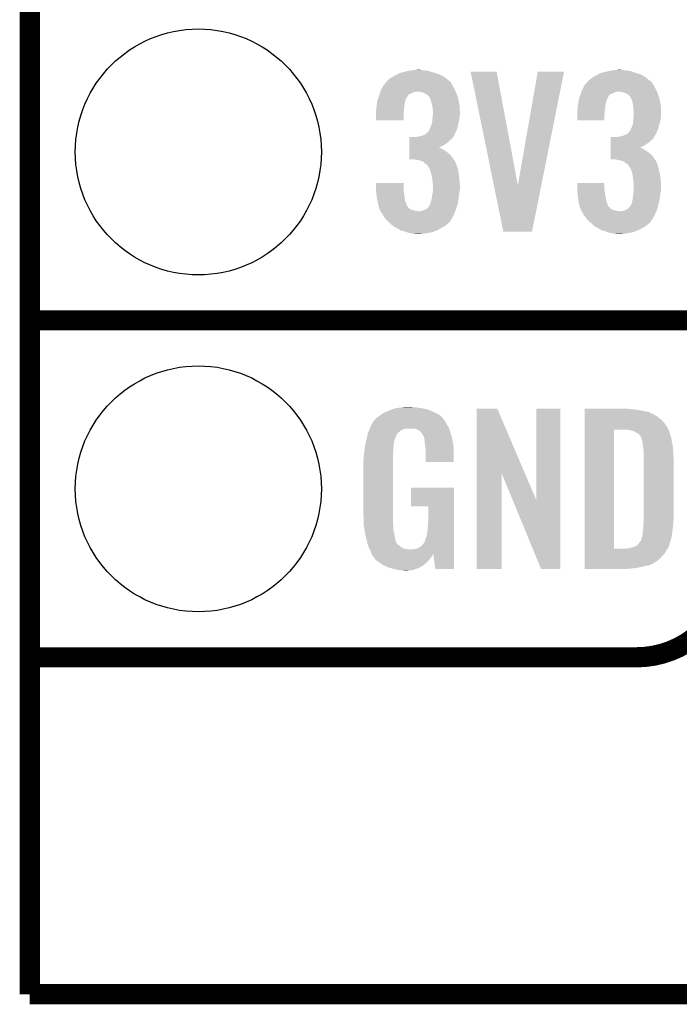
# Model space of a CAD drawing. Extents: x -1.3 to 24.2, y -3.9 to 39.2.
# Tile 1 of 29: x -1.3 to 3.6, y -3.9 to 3.5. Entities that reach past the tile are written whole.
import ezdxf

# ---------------------------------------------------------------- set-up
doc = ezdxf.new("R2010")
doc.units = 0
doc.layers.get('0').update_dxf_attribs({"linetype": 'CONTINUOUS'})
for name, color, linetype in [('3D_HALL_16_CLICK_V100_GKO', 5, 'CONTINUOUS'), ('3D_HALL_16_CLICK_V100_GTO', 14, 'CONTINUOUS'), ('3D_HALL_16_CLICK_V100_GTS', 12, 'CONTINUOUS')]:
    doc.layers.add(name, color=color, linetype=linetype)

# ---------------------------------------------------------------- blocks, each defined once
blk = doc.blocks.new('ROUND_35')
blk.add_circle((0, 0), 0.9271)

msp = doc.modelspace()

# ---------------------------------------------------------------- linework, layer by layer
at = {"layer": '3D_HALL_16_CLICK_V100_GKO', "const_width": 0.1524}
for points in [[(-1.27, -3.81), (-1.27, 36.83)], [(-1.27, -3.81), (21.59, -3.81)]]:
    msp.add_lwpolyline(points, dxfattribs=at)
at = {"layer": '3D_HALL_16_CLICK_V100_GTO', "const_width": 0.1524}
for points in [[(-1.27, 1.27), (3.8862, 1.27)], [(-1.27, 1.27), (3.8862, 1.27)], [(-1.27, -1.27), (3.302, -1.27)], [(-1.27, -1.27), (-0.26924, -1.27)]]:
    msp.add_lwpolyline(points, dxfattribs=at)
msp.add_lwpolyline([(3.302, -1.27, 0.4142136), (4.0132, -0.5588)], format="xyb", dxfattribs=at)
at = {"layer": '3D_HALL_16_CLICK_V100_GTO'}
for points in [[(1.48336, 3.11658), (1.49751, 3.1242), (1.832928, 3.11658), (1.818642, 3.1242)], [(1.49751, 3.1242), (1.516382, 3.134362), (1.818642, 3.1242), (1.786122, 3.134362)], [(1.516382, 3.134362), (1.5259, 3.1369), (1.786122, 3.134362), (1.778, 3.1369)], [(1.5259, 3.1369), (1.55448, 3.14452), (1.778, 3.1369), (1.755138, 3.14452)], [(1.55448, 3.14452), (1.57733, 3.149598), (1.755138, 3.14452), (1.739902, 3.149598)], [(1.57733, 3.149598), (1.600202, 3.15468), (1.739902, 3.149598), (1.70688, 3.15468)], [(1.600202, 3.15468), (1.62687, 3.15722), (1.70688, 3.15468), (1.678942, 3.15722)], [(1.62687, 3.15722), (1.653538, 3.15976), (1.678942, 3.15722), (1.668782, 3.15976)], [(2.052348, 3.1445), (2.052344, 3.144516), (2.247904, 3.1445), (2.052344, 3.144516)], [(2.2271, 2.288672), (2.052348, 3.1445), (2.407944, 2.288672), (2.247904, 3.1445)], [(2.407944, 2.288672), (2.557794, 3.144492), (2.584716, 2.288672), (2.755896, 3.144492)], [(2.557794, 3.144492), (2.5578, 3.14452), (2.755896, 3.144492), (2.5578, 3.14452)], [(2.9972, 3.11658), (3.01135, 3.1242), (3.348356, 3.11658), (3.335022, 3.1242)], [(3.01135, 3.1242), (3.030224, 3.134362), (3.335022, 3.1242), (3.302502, 3.134362)], [(3.030224, 3.134362), (3.040376, 3.1369), (3.302502, 3.134362), (3.29438, 3.1369)], [(3.040376, 3.1369), (3.07086, 3.14452), (3.29438, 3.1369), (3.271518, 3.14452)], [(3.07086, 3.14452), (3.09371, 3.149598), (3.271518, 3.14452), (3.256282, 3.149598)], [(3.09371, 3.149598), (3.116582, 3.15468), (3.256282, 3.149598), (3.22326, 3.15468)], [(3.116582, 3.15468), (3.14325, 3.15722), (3.22326, 3.15468), (3.19532, 3.15722)], [(3.14325, 3.15722), (3.169918, 3.15976), (3.19532, 3.15722), (3.182622, 3.15976)], [(1.396612, 3.04292), (1.413802, 3.06324), (1.915158, 3.04292), (1.90246, 3.06324)], [(1.413802, 3.06324), (1.422396, 3.073396), (1.90246, 3.06324), (1.894838, 3.073396)], [(1.422396, 3.073396), (1.422398, 3.073398), (1.894838, 3.073396), (1.894836, 3.073398)], [(1.422398, 3.073398), (1.424938, 3.075938), (1.894836, 3.073398), (1.889764, 3.075938)], [(1.424938, 3.075938), (1.43764, 3.08864), (1.889764, 3.075938), (1.87475, 3.08864)], [(1.43764, 3.08864), (1.45542, 3.101342), (1.87475, 3.08864), (1.859736, 3.101342)], [(1.45542, 3.101342), (1.460072, 3.10388), (1.859736, 3.101342), (1.856736, 3.10388)], [(1.460072, 3.10388), (1.48336, 3.11658), (1.856736, 3.10388), (1.832928, 3.11658)], [(2.91045, 3.04292), (2.92764, 3.063238), (3.431538, 3.04292), (3.41884, 3.063238)], [(2.92764, 3.063238), (2.936238, 3.073398), (3.41884, 3.063238), (3.408678, 3.073398)], [(2.936238, 3.073398), (2.938778, 3.075938), (3.408678, 3.073398), (3.403604, 3.075938)], [(2.938778, 3.075938), (2.941322, 3.078482), (3.403604, 3.075938), (3.400598, 3.078482)], [(2.941322, 3.078482), (2.95402, 3.08864), (3.400598, 3.078482), (3.38859, 3.08864)], [(2.95402, 3.08864), (2.969262, 3.101342), (3.38859, 3.08864), (3.373576, 3.101342)], [(2.969262, 3.101342), (2.973914, 3.10388), (3.373576, 3.101342), (3.370576, 3.10388)], [(2.973914, 3.10388), (2.9972, 3.11658), (3.370576, 3.10388), (3.348356, 3.11658)], [(1.362232, 2.96418), (1.3662, 2.976876), (1.57988, 2.96418), (1.59258, 2.976876)], [(1.3662, 2.976876), (1.367788, 2.98196), (1.59258, 2.976876), (1.607822, 2.98196)], [(1.367788, 2.98196), (1.37017, 2.98958), (1.607822, 2.98196), (1.620518, 2.98958)], [(1.37017, 2.98958), (1.371758, 2.99466), (1.620518, 2.98958), (1.645918, 2.99466)], [(1.371758, 2.99466), (1.37414, 3.002282), (1.93978, 2.99466), (1.936262, 3.002282)], [(1.37414, 3.002282), (1.380914, 3.014982), (1.936262, 3.002282), (1.9304, 3.014982)], [(1.380914, 3.014982), (1.39446, 3.040376), (1.9304, 3.014982), (1.916546, 3.040376)], [(1.39446, 3.040376), (1.396612, 3.04292), (1.916546, 3.040376), (1.915158, 3.04292)], [(1.676398, 2.99212), (1.653538, 2.99466), (1.940952, 2.99212), (1.93978, 2.99466)], [(1.694178, 2.987042), (1.676398, 2.99212), (1.943294, 2.987042), (1.940952, 2.99212)], [(1.704346, 2.981958), (1.694178, 2.987042), (1.94564, 2.981958), (1.943294, 2.987042)], [(1.70942, 2.97942), (1.704346, 2.981958), (1.946486, 2.97942), (1.94564, 2.981958)], [(1.722116, 2.97434), (1.70942, 2.97942), (1.94818, 2.97434), (1.946486, 2.97942)], [(1.737358, 2.959098), (1.722116, 2.97434), (1.95326, 2.959098), (1.94818, 2.97434)], [(2.87623, 2.964176), (2.880994, 2.976878), (3.093718, 2.964176), (3.108962, 2.976878)], [(2.880994, 2.976878), (2.8829, 2.98196), (3.108962, 2.976878), (3.12166, 2.98196)], [(2.8829, 2.98196), (2.885756, 2.989578), (3.12166, 2.98196), (3.136898, 2.989578)], [(2.885756, 2.989578), (2.88671, 2.99212), (3.136898, 2.989578), (3.1496, 2.99212)], [(2.88671, 2.99212), (2.887662, 2.99466), (3.1496, 2.99212), (3.159758, 2.99466)], [(2.887662, 2.99466), (2.89052, 3.00228), (3.45616, 2.99466), (3.452642, 3.00228)], [(2.89052, 3.00228), (2.896446, 3.014982), (3.452642, 3.00228), (3.44678, 3.014982)], [(2.896446, 3.014982), (2.9083, 3.040378), (3.44678, 3.014982), (3.432926, 3.040378)], [(2.9083, 3.040378), (2.91045, 3.04292), (3.432926, 3.040378), (3.431538, 3.04292)], [(3.190238, 2.99212), (3.169918, 2.99466), (3.457332, 2.99212), (3.45616, 2.99466)], [(3.210558, 2.987042), (3.190238, 2.99212), (3.459674, 2.987042), (3.457332, 2.99212)], [(3.220726, 2.981958), (3.210558, 2.987042), (3.46202, 2.981958), (3.459674, 2.987042)], [(3.2258, 2.97942), (3.220726, 2.981958), (3.462866, 2.97942), (3.46202, 2.981958)], [(3.238494, 2.974342), (3.2258, 2.97942), (3.46456, 2.974342), (3.462866, 2.97942)], [(3.24358, 2.96672), (3.238494, 2.974342), (3.4671, 2.96672), (3.46456, 2.974342)], [(1.34366, 2.88798), (1.345474, 2.90068), (1.552892, 2.88798), (1.55448, 2.90068)], [(1.345474, 2.90068), (1.348014, 2.918456), (1.55448, 2.90068), (1.55702, 2.918456)], [(1.348014, 2.918456), (1.348742, 2.923542), (1.55702, 2.918456), (1.559054, 2.923542)], [(1.348742, 2.923542), (1.355512, 2.943856), (1.559054, 2.923542), (1.56718, 2.943856)], [(1.355512, 2.943856), (1.356358, 2.946394), (1.56718, 2.943856), (1.569714, 2.946394)], [(1.356358, 2.946394), (1.357206, 2.948938), (1.569714, 2.946394), (1.56972, 2.948938)], [(1.357206, 2.948938), (1.36144, 2.96164), (1.56972, 2.948938), (1.578186, 2.96164)], [(1.36144, 2.96164), (1.362232, 2.96418), (1.578186, 2.96164), (1.57988, 2.96418)], [(1.739898, 2.954024), (1.737358, 2.959098), (1.954952, 2.954024), (1.95326, 2.959098)], [(1.7399, 2.951482), (1.739898, 2.954024), (1.9558, 2.951482), (1.954952, 2.954024)], [(1.744984, 2.943858), (1.7399, 2.951482), (1.95834, 2.943858), (1.9558, 2.951482)], [(1.750058, 2.936244), (1.744984, 2.943858), (1.959864, 2.936244), (1.95834, 2.943858)], [(1.75514, 2.91592), (1.750058, 2.936244), (1.963928, 2.91592), (1.959864, 2.936244)], [(1.761238, 2.893058), (1.75514, 2.91592), (1.9685, 2.893058), (1.963928, 2.91592)], [(2.86004, 2.88798), (2.861854, 2.90068), (3.067684, 2.88798), (3.07086, 2.90068)], [(2.861854, 2.90068), (2.864392, 2.918456), (3.07086, 2.90068), (3.0734, 2.918456)], [(2.864392, 2.918456), (2.86512, 2.923542), (3.0734, 2.918456), (3.075434, 2.923542)], [(2.86512, 2.923542), (2.870536, 2.943856), (3.075434, 2.923542), (3.08356, 2.943856)], [(2.870536, 2.943856), (2.871214, 2.946394), (3.08356, 2.943856), (3.086094, 2.946394)], [(2.871214, 2.946394), (2.871892, 2.948936), (3.086094, 2.946394), (3.0861, 2.948936)], [(2.871892, 2.948936), (2.87528, 2.96164), (3.0861, 2.948936), (3.09245, 2.96164)], [(2.87528, 2.96164), (2.87623, 2.964176), (3.09245, 2.96164), (3.093718, 2.964176)], [(3.256274, 2.954026), (3.24358, 2.96672), (3.471332, 2.954026), (3.4671, 2.96672)], [(3.25628, 2.951482), (3.256274, 2.954026), (3.47218, 2.951482), (3.471332, 2.954026)], [(3.261364, 2.943858), (3.25628, 2.951482), (3.47472, 2.943858), (3.47218, 2.951482)], [(3.266438, 2.936244), (3.261364, 2.943858), (3.476244, 2.936244), (3.47472, 2.943858)], [(3.27152, 2.91592), (3.266438, 2.936244), (3.480308, 2.91592), (3.476244, 2.936244)], [(3.276094, 2.893058), (3.27152, 2.91592), (3.48488, 2.893058), (3.480308, 2.91592)], [(1.33858, 2.849882), (1.339848, 2.85496), (1.549008, 2.849882), (1.5494, 2.85496)], [(1.33858, 2.821942), (1.33858, 2.849882), (1.54686, 2.821942), (1.549008, 2.849882)], [(1.33858, 2.778784), (1.33858, 2.821942), (1.546836, 2.778784), (1.54686, 2.821942)], [(1.339848, 2.85496), (1.34112, 2.860042), (1.5494, 2.85496), (1.549908, 2.860042)], [(1.34112, 2.860042), (1.342966, 2.88036), (1.549908, 2.860042), (1.55194, 2.88036)], [(1.342966, 2.88036), (1.34366, 2.88798), (1.55194, 2.88036), (1.552892, 2.88798)], [(1.7653, 2.877824), (1.761238, 2.893058), (1.969226, 2.877824), (1.9685, 2.893058)], [(1.7653, 2.860042), (1.7653, 2.877824), (1.970074, 2.860042), (1.969226, 2.877824)], [(1.76784, 2.847342), (1.7653, 2.860042), (1.970678, 2.847342), (1.970074, 2.860042)], [(1.765494, 2.80162), (1.767058, 2.82194), (1.9685, 2.80162), (1.97104, 2.82194)], [(1.767058, 2.82194), (1.76784, 2.832098), (1.97104, 2.82194), (1.97104, 2.832098)], [(1.76784, 2.83972), (1.76784, 2.847342), (1.97104, 2.83972), (1.970678, 2.847342)], [(1.76784, 2.832098), (1.76784, 2.83972), (1.97104, 2.832098), (1.97104, 2.83972)], [(2.85496, 2.849882), (2.856228, 2.85496), (3.062848, 2.849882), (3.06324, 2.85496)], [(2.85496, 2.821942), (2.85496, 2.849882), (3.0607, 2.821942), (3.062848, 2.849882)], [(2.85496, 2.778784), (2.85496, 2.821942), (3.060676, 2.778784), (3.0607, 2.821942)], [(2.856228, 2.85496), (2.8575, 2.860042), (3.06324, 2.85496), (3.063748, 2.860042)], [(2.8575, 2.860042), (2.859346, 2.880358), (3.063748, 2.860042), (3.06578, 2.880358)], [(2.859346, 2.880358), (2.86004, 2.88798), (3.06578, 2.880358), (3.067684, 2.88798)], [(3.27914, 2.877822), (3.276094, 2.893058), (3.485606, 2.877822), (3.48488, 2.893058)], [(3.27914, 2.860042), (3.27914, 2.877822), (3.486454, 2.860042), (3.485606, 2.877822)], [(3.28168, 2.847342), (3.27914, 2.860042), (3.487058, 2.847342), (3.486454, 2.860042)], [(3.279334, 2.80162), (3.280898, 2.82194), (3.48488, 2.80162), (3.48742, 2.82194)], [(3.280898, 2.82194), (3.28168, 2.832098), (3.48742, 2.82194), (3.48742, 2.832098)], [(3.28168, 2.83972), (3.28168, 2.847342), (3.48742, 2.83972), (3.487058, 2.847342)], [(3.28168, 2.832098), (3.28168, 2.83972), (3.48742, 2.832098), (3.48742, 2.83972)], [(1.546836, 2.77876), (1.33858, 2.778784), (1.546836, 2.77876), (1.546836, 2.778784)], [(1.75768, 2.745742), (1.758694, 2.75082), (1.957492, 2.745742), (1.95834, 2.75082)], [(1.758694, 2.75082), (1.76276, 2.77114), (1.95834, 2.75082), (1.963882, 2.77114)], [(1.76276, 2.77114), (1.763452, 2.778758), (1.963882, 2.77114), (1.96596, 2.778758)], [(1.763452, 2.778758), (1.7653, 2.79908), (1.96596, 2.778758), (1.968216, 2.79908)], [(1.7653, 2.79908), (1.765494, 2.80162), (1.968216, 2.79908), (1.9685, 2.80162)], [(3.060676, 2.77876), (2.85496, 2.778784), (3.060676, 2.77876), (3.060676, 2.778784)], [(3.27406, 2.745744), (3.274566, 2.75082), (3.47345, 2.745744), (3.47472, 2.75082)], [(3.274566, 2.75082), (3.2766, 2.77114), (3.47472, 2.75082), (3.480262, 2.77114)], [(3.2766, 2.77114), (3.277292, 2.778758), (3.480262, 2.77114), (3.48234, 2.778758)], [(3.277292, 2.778758), (3.27914, 2.79908), (3.48234, 2.778758), (3.484596, 2.79908)], [(3.27914, 2.79908), (3.279334, 2.80162), (3.484596, 2.79908), (3.48488, 2.80162)], [(1.704342, 2.669542), (1.719582, 2.679702), (1.930166, 2.669542), (1.934784, 2.679702)], [(1.719582, 2.679702), (1.739902, 2.700022), (1.934784, 2.679702), (1.944022, 2.700022)], [(1.739902, 2.700022), (1.742442, 2.712722), (1.944022, 2.700022), (1.949794, 2.712722)], [(1.742442, 2.712722), (1.746248, 2.720338), (1.949794, 2.712722), (1.953258, 2.720338)], [(1.746248, 2.720338), (1.75006, 2.72796), (1.953258, 2.720338), (1.954528, 2.72796)], [(1.75006, 2.72796), (1.75768, 2.745742), (1.954528, 2.72796), (1.957492, 2.745742)], [(3.218182, 2.66954), (3.235958, 2.679704), (3.444468, 2.66954), (3.450014, 2.679704)], [(3.235958, 2.679704), (3.24654, 2.692398), (3.450014, 2.679704), (3.45694, 2.692398)], [(3.24654, 2.692398), (3.248658, 2.694938), (3.45694, 2.692398), (3.457862, 2.694938)], [(3.248658, 2.694938), (3.25374, 2.700024), (3.457862, 2.694938), (3.459712, 2.700024)], [(3.25374, 2.700024), (3.25882, 2.71272), (3.459712, 2.700024), (3.464326, 2.71272)], [(3.25882, 2.71272), (3.26263, 2.72034), (3.464326, 2.71272), (3.467098, 2.72034)], [(3.26263, 2.72034), (3.26644, 2.72796), (3.467098, 2.72034), (3.469002, 2.72796)], [(3.26644, 2.72796), (3.27406, 2.745744), (3.469002, 2.72796), (3.47345, 2.745744)], [(1.590054, 2.58318), (1.590056, 2.59842), (1.836424, 2.58318), (1.861822, 2.59842)], [(1.590056, 2.59842), (1.590058, 2.61112), (1.861822, 2.59842), (1.8796, 2.61112)], [(1.590058, 2.61112), (1.59006, 2.626362), (1.8796, 2.61112), (1.894842, 2.626362)], [(1.59006, 2.626362), (1.590062, 2.639058), (1.894842, 2.626362), (1.910078, 2.639058)], [(1.590062, 2.639058), (1.590064, 2.65176), (1.910078, 2.639058), (1.920238, 2.65176)], [(1.635762, 2.65176), (1.63577, 2.651762), (1.920238, 2.65176), (1.92024, 2.651762)], [(1.63577, 2.651762), (1.64846, 2.6543), (1.92024, 2.651762), (1.921508, 2.6543)], [(1.64846, 2.6543), (1.666242, 2.65684), (1.921508, 2.6543), (1.922778, 2.65684)], [(1.666242, 2.65684), (1.684006, 2.661916), (1.922778, 2.65684), (1.925318, 2.661916)], [(1.684006, 2.661916), (1.68402, 2.66192), (1.925318, 2.661916), (1.92532, 2.66192)], [(1.68402, 2.66192), (1.690796, 2.664462), (1.92532, 2.66192), (1.927858, 2.664462)], [(1.690796, 2.664462), (1.704342, 2.669542), (1.927858, 2.664462), (1.930166, 2.669542)], [(3.106434, 2.58318), (3.106436, 2.59842), (3.352802, 2.58318), (3.37566, 2.59842)], [(3.106436, 2.59842), (3.106438, 2.61112), (3.37566, 2.59842), (3.395978, 2.61112)], [(3.106438, 2.61112), (3.10644, 2.626362), (3.395978, 2.61112), (3.411222, 2.626362)], [(3.10644, 2.626362), (3.106442, 2.639058), (3.411222, 2.626362), (3.426456, 2.639058)], [(3.106442, 2.639058), (3.106444, 2.65176), (3.426456, 2.639058), (3.434078, 2.65176)], [(3.149602, 2.65176), (3.149612, 2.651762), (3.434078, 2.65176), (3.43408, 2.651762)], [(3.149612, 2.651762), (3.18008, 2.65684), (3.43408, 2.651762), (3.436618, 2.65684)], [(3.18008, 2.65684), (3.200378, 2.661916), (3.436618, 2.65684), (3.439158, 2.661916)], [(3.200378, 2.661916), (3.200402, 2.661922), (3.439158, 2.661916), (3.439162, 2.661922)], [(3.200402, 2.661922), (3.20633, 2.664462), (3.439162, 2.661922), (3.441698, 2.664462)], [(3.20633, 2.664462), (3.218182, 2.66954), (3.441698, 2.664462), (3.444468, 2.66954)], [(1.590044, 2.52222), (1.590046, 2.54), (1.894842, 2.52222), (1.87198, 2.54)], [(1.590046, 2.54), (1.590048, 2.5527), (1.87198, 2.54), (1.854202, 2.5527)], [(1.590048, 2.5527), (1.59005, 2.56286), (1.854202, 2.5527), (1.83642, 2.56286)], [(1.59005, 2.56286), (1.590052, 2.57048), (1.83642, 2.56286), (1.823722, 2.57048)], [(1.590052, 2.57302), (1.590054, 2.58318), (1.811144, 2.57302), (1.836424, 2.58318)], [(1.590052, 2.57048), (1.590052, 2.57302), (1.823722, 2.57048), (1.813562, 2.57302)], [(3.106424, 2.522222), (3.106426, 2.54), (3.40868, 2.522222), (3.388362, 2.54)], [(3.106426, 2.54), (3.106428, 2.5527), (3.388362, 2.54), (3.36804, 2.5527)], [(3.106428, 2.5527), (3.10643, 2.562858), (3.36804, 2.5527), (3.352802, 2.562858)], [(3.10643, 2.562858), (3.106432, 2.57048), (3.352802, 2.562858), (3.33756, 2.57048)], [(3.106432, 2.57302), (3.106434, 2.58318), (3.327524, 2.57302), (3.352802, 2.58318)], [(3.106432, 2.573018), (3.106432, 2.57302), (3.329942, 2.573018), (3.327524, 2.57302)], [(3.106432, 2.57048), (3.106432, 2.573018), (3.33756, 2.57048), (3.329942, 2.573018)], [(1.59004, 2.484144), (1.590042, 2.501898), (1.923284, 2.484144), (1.912622, 2.501898)], [(1.625598, 2.48412), (1.59004, 2.484144), (1.923298, 2.48412), (1.923284, 2.484144)], [(1.590042, 2.501898), (1.590044, 2.52222), (1.912622, 2.501898), (1.894842, 2.52222)], [(1.663698, 2.4765), (1.625598, 2.48412), (1.927872, 2.4765), (1.923298, 2.48412)], [(1.663778, 2.476484), (1.663698, 2.4765), (1.930406, 2.476484), (1.927872, 2.4765)], [(1.676398, 2.47396), (1.663778, 2.476484), (1.93167, 2.47396), (1.930406, 2.476484)], [(1.694176, 2.466342), (1.676398, 2.47396), (1.93548, 2.466342), (1.93167, 2.47396)], [(1.69418, 2.46634), (1.694176, 2.466342), (1.93548, 2.46634), (1.93548, 2.466342)], [(1.706878, 2.453642), (1.69418, 2.46634), (1.940922, 2.453642), (1.93548, 2.46634)], [(1.715348, 2.44856), (1.706878, 2.453642), (1.9431, 2.44856), (1.940922, 2.453642)], [(3.10642, 2.484144), (3.106422, 2.501898), (3.439664, 2.484144), (3.429002, 2.501898)], [(3.141978, 2.48412), (3.10642, 2.484144), (3.439678, 2.48412), (3.439664, 2.484144)], [(3.106422, 2.501898), (3.106424, 2.522222), (3.429002, 2.501898), (3.40868, 2.522222)], [(3.16738, 2.47904), (3.141978, 2.48412), (3.442728, 2.47904), (3.439678, 2.48412)], [(3.17881, 2.4765), (3.16738, 2.47904), (3.444252, 2.4765), (3.442728, 2.47904)], [(3.178882, 2.476484), (3.17881, 2.4765), (3.446786, 2.476484), (3.444252, 2.4765)], [(3.190238, 2.47396), (3.178882, 2.476484), (3.44805, 2.47396), (3.446786, 2.476484)], [(3.210556, 2.46634), (3.190238, 2.47396), (3.45186, 2.46634), (3.44805, 2.47396)], [(3.223258, 2.453642), (3.210556, 2.46634), (3.457302, 2.453642), (3.45186, 2.46634)], [(3.231732, 2.448558), (3.223258, 2.453642), (3.45948, 2.448558), (3.457302, 2.453642)], [(1.719578, 2.446022), (1.715348, 2.44856), (1.944052, 2.446022), (1.9431, 2.44856)], [(1.727198, 2.438402), (1.719578, 2.446022), (1.94691, 2.438402), (1.944052, 2.446022)], [(1.73228, 2.43078), (1.727198, 2.438402), (1.949768, 2.43078), (1.94691, 2.438402)], [(1.734816, 2.428242), (1.73228, 2.43078), (1.950718, 2.428242), (1.949768, 2.43078)], [(1.734818, 2.428238), (1.734816, 2.428242), (1.95072, 2.428238), (1.950718, 2.428242)], [(1.74498, 2.40792), (1.734818, 2.428238), (1.956262, 2.40792), (1.95072, 2.428238)], [(1.74752, 2.4003), (1.74498, 2.40792), (1.95834, 2.4003), (1.956262, 2.40792)], [(1.752598, 2.38506), (1.74752, 2.4003), (1.960686, 2.38506), (1.95834, 2.4003)], [(1.756342, 2.36728), (1.752598, 2.38506), (1.96342, 2.36728), (1.960686, 2.38506)], [(3.235958, 2.446022), (3.231732, 2.448558), (3.460116, 2.446022), (3.45948, 2.448558)], [(3.243576, 2.4384), (3.235958, 2.446022), (3.46202, 2.4384), (3.460116, 2.446022)], [(3.24612, 2.430784), (3.243576, 2.4384), (3.463924, 2.430784), (3.46202, 2.4384)], [(3.248658, 2.428242), (3.24612, 2.430784), (3.46456, 2.428242), (3.463924, 2.430784)], [(3.24866, 2.42824), (3.248658, 2.428242), (3.46456, 2.42824), (3.46456, 2.428242)], [(3.261358, 2.407922), (3.24866, 2.42824), (3.470102, 2.407922), (3.46456, 2.42824)], [(3.2639, 2.4003), (3.261358, 2.407922), (3.47218, 2.4003), (3.470102, 2.407922)], [(3.268978, 2.385062), (3.2639, 2.4003), (3.475698, 2.385062), (3.47218, 2.4003)], [(3.271788, 2.367278), (3.268978, 2.385062), (3.4798, 2.367278), (3.475698, 2.385062)], [(1.33858, 2.263138), (1.338602, 2.306296), (1.54686, 2.263138), (1.54686, 2.306296)], [(1.338602, 2.306296), (1.338604, 2.30632), (1.54686, 2.306296), (1.338604, 2.30632)], [(1.76276, 2.336798), (1.756342, 2.36728), (1.967232, 2.336798), (1.96342, 2.36728)], [(1.76389, 2.32664), (1.76276, 2.336798), (1.9685, 2.32664), (1.967232, 2.336798)], [(1.7653, 2.31394), (1.76389, 2.32664), (1.969294, 2.31394), (1.9685, 2.32664)], [(1.76784, 2.29616), (1.7653, 2.31394), (1.970406, 2.29616), (1.969294, 2.31394)], [(2.85496, 2.263138), (2.854982, 2.306296), (3.0607, 2.263138), (3.0607, 2.306296)], [(2.854982, 2.306296), (2.854984, 2.30632), (3.0607, 2.306296), (2.854984, 2.30632)], [(3.2766, 2.3368), (3.271788, 2.367278), (3.48361, 2.3368), (3.4798, 2.367278)], [(3.27773, 2.32664), (3.2766, 2.3368), (3.48488, 2.32664), (3.48361, 2.3368)], [(3.27914, 2.31394), (3.27773, 2.32664), (3.485674, 2.31394), (3.48488, 2.32664)], [(3.28168, 2.29616), (3.27914, 2.31394), (3.486786, 2.29616), (3.485674, 2.31394)], [(1.339004, 2.25806), (1.33858, 2.263138), (1.54686, 2.25806), (1.54686, 2.263138)], [(1.340698, 2.23774), (1.339004, 2.25806), (1.5494, 2.23774), (1.54686, 2.25806)], [(1.34218, 2.21996), (1.340698, 2.23774), (1.55194, 2.21996), (1.5494, 2.23774)], [(1.764028, 2.22504), (1.766992, 2.24282), (1.96596, 2.22504), (1.9685, 2.24282)], [(1.766992, 2.24282), (1.76784, 2.247902), (1.9685, 2.24282), (1.969346, 2.247902)], [(1.76784, 2.286002), (1.76784, 2.29616), (1.97104, 2.286002), (1.970406, 2.29616)], [(1.76784, 2.258058), (1.76784, 2.286002), (1.97104, 2.258058), (1.97104, 2.286002)], [(1.76784, 2.247902), (1.76784, 2.258058), (1.969346, 2.247902), (1.97104, 2.258058)], [(2.298696, 1.93804), (2.2271, 2.288672), (2.514584, 1.93804), (2.584716, 2.288672)], [(2.855384, 2.25806), (2.85496, 2.263138), (3.0607, 2.25806), (3.0607, 2.263138)], [(2.857078, 2.23774), (2.855384, 2.25806), (3.06324, 2.23774), (3.0607, 2.25806)], [(2.85856, 2.21996), (2.857078, 2.23774), (3.06578, 2.21996), (3.06324, 2.23774)], [(3.277868, 2.22504), (3.280832, 2.24282), (3.48234, 2.22504), (3.48488, 2.24282)], [(3.280832, 2.24282), (3.28168, 2.247902), (3.48488, 2.24282), (3.485726, 2.247902)], [(3.28168, 2.286002), (3.28168, 2.29616), (3.48742, 2.286002), (3.486786, 2.29616)], [(3.28168, 2.258058), (3.28168, 2.286002), (3.48742, 2.258058), (3.48742, 2.286002)], [(3.28168, 2.247902), (3.28168, 2.258058), (3.485726, 2.247902), (3.48742, 2.258058)], [(1.34366, 2.20218), (1.34218, 2.21996), (1.553918, 2.20218), (1.55194, 2.21996)], [(1.34925, 2.174236), (1.34366, 2.20218), (1.557022, 2.174236), (1.553918, 2.20218)], [(1.35382, 2.151378), (1.34925, 2.174236), (1.565604, 2.151378), (1.557022, 2.174236)], [(1.747522, 2.1463), (1.750062, 2.159002), (1.954104, 2.1463), (1.956222, 2.159002)], [(1.750062, 2.159002), (1.75514, 2.171702), (1.956222, 2.159002), (1.958338, 2.171702)], [(1.75514, 2.171702), (1.758526, 2.18694), (1.958338, 2.171702), (1.96088, 2.18694)], [(1.758526, 2.18694), (1.76022, 2.194562), (1.96088, 2.18694), (1.961896, 2.194562)], [(1.76022, 2.194562), (1.76276, 2.21742), (1.961896, 2.194562), (1.964944, 2.21742)], [(1.76276, 2.21742), (1.764028, 2.22504), (1.964944, 2.21742), (1.96596, 2.22504)], [(2.86004, 2.20218), (2.85856, 2.21996), (3.068744, 2.20218), (3.06578, 2.21996)], [(2.864232, 2.174238), (2.86004, 2.20218), (3.073402, 2.174238), (3.068744, 2.20218)], [(2.86728, 2.153918), (2.864232, 2.174238), (3.08102, 2.153918), (3.073402, 2.174238)], [(2.86766, 2.151382), (2.86728, 2.153918), (3.081658, 2.151382), (3.08102, 2.153918)], [(3.263902, 2.1463), (3.266442, 2.159002), (3.468228, 2.1463), (3.47105, 2.159002)], [(3.266442, 2.159002), (3.27152, 2.171702), (3.47105, 2.159002), (3.473872, 2.171702)], [(3.27152, 2.171702), (3.273212, 2.186942), (3.473872, 2.171702), (3.47726, 2.186942)], [(3.273212, 2.186942), (3.2766, 2.21742), (3.47726, 2.186942), (3.481322, 2.21742)], [(3.2766, 2.21742), (3.277868, 2.22504), (3.481322, 2.21742), (3.48234, 2.22504)], [(1.358498, 2.1336), (1.35382, 2.151378), (1.572278, 2.1336), (1.565604, 2.151378)], [(1.358502, 2.133584), (1.358498, 2.1336), (1.574806, 2.133584), (1.572278, 2.1336)], [(1.359836, 2.128518), (1.358502, 2.133584), (1.577342, 2.128518), (1.574806, 2.133584)], [(1.36184, 2.120898), (1.359836, 2.128518), (1.582422, 2.120898), (1.577342, 2.128518)], [(1.363846, 2.113278), (1.36184, 2.120898), (1.590042, 2.113278), (1.582422, 2.120898)], [(1.36585, 2.10566), (1.363846, 2.113278), (1.602738, 2.10566), (1.590042, 2.113278)], [(1.366518, 2.103118), (1.36585, 2.10566), (1.61037, 2.103118), (1.602738, 2.10566)], [(1.36815, 2.100582), (1.366518, 2.103118), (1.61798, 2.100582), (1.61037, 2.103118)], [(1.371416, 2.0955), (1.36815, 2.100582), (1.638302, 2.0955), (1.61798, 2.100582)], [(1.37305, 2.09296), (1.371416, 2.0955), (1.658622, 2.09296), (1.638302, 2.0955)], [(1.397546, 2.05486), (1.37305, 2.09296), (1.920238, 2.05486), (1.935926, 2.09296)], [(1.668782, 2.09296), (1.67894, 2.0955), (1.935926, 2.09296), (1.936972, 2.0955)], [(1.67894, 2.0955), (1.69164, 2.098042), (1.936972, 2.0955), (1.93802, 2.098042)], [(1.69164, 2.098042), (1.706882, 2.10312), (1.93802, 2.098042), (1.939812, 2.10312)], [(1.706882, 2.10312), (1.71958, 2.11074), (1.939812, 2.10312), (1.9425, 2.11074)], [(1.71958, 2.11074), (1.734822, 2.123444), (1.9425, 2.11074), (1.946984, 2.123444)], [(1.734822, 2.123444), (1.74244, 2.136142), (1.946984, 2.123444), (1.951464, 2.136142)], [(1.74244, 2.136142), (1.742444, 2.138686), (1.951464, 2.136142), (1.952362, 2.138686)], [(1.742444, 2.138686), (1.744132, 2.14122), (1.952362, 2.138686), (1.953258, 2.14122)], [(1.744132, 2.14122), (1.747522, 2.1463), (1.953258, 2.14122), (1.954104, 2.1463)], [(2.873276, 2.1336), (2.86766, 2.151382), (3.08612, 2.1336), (3.081658, 2.151382)], [(2.87328, 2.133584), (2.873276, 2.1336), (3.088646, 2.133584), (3.08612, 2.1336)], [(2.874878, 2.128522), (2.87328, 2.133584), (3.091182, 2.128522), (3.088646, 2.133584)], [(2.879692, 2.11328), (2.874878, 2.128522), (3.106422, 2.11328), (3.091182, 2.128522)], [(2.882098, 2.105658), (2.879692, 2.11328), (3.11658, 2.105658), (3.106422, 2.11328)], [(2.882898, 2.103122), (2.882098, 2.105658), (3.12546, 2.103122), (3.11658, 2.105658)], [(2.887254, 2.0955), (2.882898, 2.103122), (3.152142, 2.0955), (3.12546, 2.103122)], [(2.888706, 2.09296), (2.887254, 2.0955), (3.175002, 2.09296), (3.152142, 2.0955)], [(2.903218, 2.06756), (2.888706, 2.09296), (3.440054, 2.06756), (3.452008, 2.09296)], [(3.182622, 2.09296), (3.208012, 2.09804), (3.452008, 2.09296), (3.4544, 2.09804)], [(3.208012, 2.09804), (3.208022, 2.098042), (3.4544, 2.09804), (3.4544, 2.098042)], [(3.208022, 2.098042), (3.22072, 2.10312), (3.4544, 2.098042), (3.455894, 2.10312)], [(3.22072, 2.10312), (3.235958, 2.110742), (3.455894, 2.10312), (3.458134, 2.110742)], [(3.235958, 2.110742), (3.248662, 2.123442), (3.458134, 2.110742), (3.46187, 2.123442)], [(3.248662, 2.123442), (3.25882, 2.136144), (3.46187, 2.123442), (3.465606, 2.136144)], [(3.25882, 2.136144), (3.258824, 2.138686), (3.465606, 2.136144), (3.466354, 2.138686)], [(3.258824, 2.138686), (3.260512, 2.14122), (3.466354, 2.138686), (3.4671, 2.14122)], [(3.260512, 2.14122), (3.263902, 2.1463), (3.4671, 2.14122), (3.468228, 2.1463)], [(1.41224, 2.032004), (1.397546, 2.05486), (1.905954, 2.032004), (1.920238, 2.05486)], [(1.431802, 2.01422), (1.41224, 2.032004), (1.894842, 2.01422), (1.905954, 2.032004)], [(1.43739, 2.00914), (1.431802, 2.01422), (1.892294, 2.00914), (1.894842, 2.01422)], [(1.445774, 2.001518), (1.43739, 2.00914), (1.879598, 2.001518), (1.892294, 2.00914)], [(2.912292, 2.05486), (2.903218, 2.06756), (3.434078, 2.05486), (3.440054, 2.06756)], [(2.92862, 2.032002), (2.912292, 2.05486), (3.419792, 2.032002), (3.434078, 2.05486)], [(2.94818, 2.01422), (2.92862, 2.032002), (3.408682, 2.01422), (3.419792, 2.032002)], [(2.953766, 2.009142), (2.94818, 2.01422), (3.406136, 2.009142), (3.408682, 2.01422)], [(2.96215, 2.00152), (2.953766, 2.009142), (3.39598, 2.00152), (3.406136, 2.009142)], [(1.46533, 1.983738), (1.445774, 2.001518), (1.861818, 1.983738), (1.879598, 2.001518)], [(1.468118, 1.981202), (1.46533, 1.983738), (1.857168, 1.981202), (1.861818, 1.983738)], [(1.489892, 1.9685), (1.468118, 1.981202), (1.83388, 1.9685), (1.857168, 1.981202)], [(1.4986, 1.96342), (1.489892, 1.9685), (1.825172, 1.96342), (1.83388, 1.9685)], [(1.521882, 1.95072), (1.4986, 1.96342), (1.803404, 1.95072), (1.825172, 1.96342)], [(1.526538, 1.94818), (1.521882, 1.95072), (1.796628, 1.94818), (1.803404, 1.95072)], [(1.55448, 1.940558), (1.526538, 1.94818), (1.7763, 1.940558), (1.796628, 1.94818)], [(1.56845, 1.93548), (1.55448, 1.940558), (1.762758, 1.93548), (1.7763, 1.940558)], [(1.58242, 1.930402), (1.56845, 1.93548), (1.737368, 1.930402), (1.762758, 1.93548)], [(1.607822, 1.92532), (1.58242, 1.930402), (1.71196, 1.92532), (1.737368, 1.930402)], [(2.51458, 1.93802), (2.298696, 1.93804), (2.51458, 1.93802), (2.514584, 1.93804)], [(2.98171, 1.983738), (2.96215, 2.00152), (3.375658, 1.983738), (3.39598, 2.00152)], [(2.984498, 1.981202), (2.98171, 1.983738), (3.37143, 1.981202), (3.375658, 1.983738)], [(3.006272, 1.9685), (2.984498, 1.981202), (3.35026, 1.9685), (3.37143, 1.981202)], [(3.01498, 1.96342), (3.006272, 1.9685), (3.340824, 1.96342), (3.35026, 1.9685)], [(3.038262, 1.95072), (3.01498, 1.96342), (3.31724, 1.95072), (3.340824, 1.96342)], [(3.042918, 1.94818), (3.038262, 1.95072), (3.310466, 1.94818), (3.31724, 1.95072)], [(3.07086, 1.940558), (3.042918, 1.94818), (3.290138, 1.940558), (3.310466, 1.94818)], [(3.08483, 1.93548), (3.07086, 1.940558), (3.276598, 1.93548), (3.290138, 1.940558)], [(3.0988, 1.930402), (3.08483, 1.93548), (3.252478, 1.930402), (3.276598, 1.93548)], [(3.12166, 1.92532), (3.0988, 1.930402), (3.22834, 1.92532), (3.252478, 1.930402)], [(1.62814, 1.92278), (1.607822, 1.92532), (1.68402, 1.92278), (1.71196, 1.92532)], [(1.643378, 1.92024), (1.62814, 1.92278), (1.656082, 1.92024), (1.68402, 1.92278)], [(3.14452, 1.92278), (3.12166, 1.92532), (3.2004, 1.92278), (3.22834, 1.92532)], [(3.157218, 1.92024), (3.14452, 1.92278), (3.172462, 1.92024), (3.2004, 1.92278)], [(1.4224, 0.5842), (1.44526, 0.59436), (1.761308, 0.5842), (1.738084, 0.59436)], [(1.44526, 0.59436), (1.452874, 0.596898), (1.738084, 0.59436), (1.732282, 0.596898)], [(1.452874, 0.596898), (1.46812, 0.60198), (1.732282, 0.596898), (1.710686, 0.60198)], [(1.46812, 0.60198), (1.485054, 0.60706), (1.710686, 0.60198), (1.689098, 0.60706)], [(1.485054, 0.60706), (1.493522, 0.6096), (1.689098, 0.60706), (1.67005, 0.6096)], [(1.493522, 0.6096), (1.524, 0.61214), (1.67005, 0.6096), (1.651, 0.61214)], [(1.524, 0.61214), (1.53924, 0.61468), (1.651, 0.61214), (1.635762, 0.61468)], [(1.53924, 0.61468), (1.554482, 0.61722), (1.617982, 0.61468), (1.607822, 0.61722)], [(2.098054, 0.116718), (2.098062, 0.604504), (2.461048, 0.116718), (2.252984, 0.604504)], [(2.098062, 0.604504), (2.098064, 0.60452), (2.252984, 0.604504), (2.098064, 0.60452)], [(2.54762, -0.086242), (2.547642, 0.604496), (2.727946, -0.086242), (2.72796, 0.604496)], [(2.547642, 0.604496), (2.547644, 0.60452), (2.72796, 0.604496), (2.547644, 0.60452)], [(2.910862, 0.60198), (2.910864, 0.60452), (3.24612, 0.60198), (3.22072, 0.60452)], [(2.910862, 0.59944), (2.910862, 0.60198), (3.27914, 0.59944), (3.24612, 0.60198)], [(2.910862, 0.59436), (2.910862, 0.59944), (3.317238, 0.59436), (3.27914, 0.59944)], [(2.910862, 0.579118), (2.910862, 0.59436), (3.393442, 0.579118), (3.317238, 0.59436)], [(1.328418, 0.518164), (1.332228, 0.523242), (1.854198, 0.518164), (1.849122, 0.523242)], [(1.332228, 0.523242), (1.336036, 0.528316), (1.849122, 0.523242), (1.846582, 0.528316)], [(1.336036, 0.528316), (1.336042, 0.528322), (1.846582, 0.528316), (1.846578, 0.528322)], [(1.336042, 0.528322), (1.3589, 0.5461), (1.846578, 0.528322), (1.831342, 0.5461)], [(1.3589, 0.5461), (1.37636, 0.558798), (1.831342, 0.5461), (1.813558, 0.558798)], [(1.37636, 0.558798), (1.386842, 0.56642), (1.813558, 0.558798), (1.798318, 0.56642)], [(1.386842, 0.56642), (1.41224, 0.57912), (1.798318, 0.56642), (1.77292, 0.57912)], [(1.41224, 0.57912), (1.4224, 0.5842), (1.77292, 0.57912), (1.761308, 0.5842)], [(2.910862, 0.56388), (2.910862, 0.579118), (3.42646, 0.56388), (3.393442, 0.579118)], [(2.910862, 0.561338), (2.910862, 0.56388), (3.431542, 0.561338), (3.42646, 0.56388)], [(2.910862, 0.55626), (2.910862, 0.561338), (3.439162, 0.55626), (3.431542, 0.561338)], [(2.910862, 0.54864), (2.910862, 0.55626), (3.454398, 0.54864), (3.439162, 0.55626)], [(2.910862, 0.5334), (2.910862, 0.54864), (3.472178, 0.5334), (3.454398, 0.54864)], [(2.910862, 0.51816), (2.910862, 0.5334), (3.4925, 0.51816), (3.472178, 0.5334)], [(1.288314, 0.4445), (1.292592, 0.454658), (1.534158, 0.4445), (1.562098, 0.454658)], [(1.292592, 0.45466), (1.295802, 0.462282), (1.889762, 0.45466), (1.88722, 0.462282)], [(1.292592, 0.454658), (1.292592, 0.45466), (1.562098, 0.454658), (1.625596, 0.45466)], [(1.295802, 0.462282), (1.29794, 0.46736), (1.88722, 0.462282), (1.88399, 0.46736)], [(1.29794, 0.46736), (1.3081, 0.49022), (1.88399, 0.46736), (1.869442, 0.49022)], [(1.3081, 0.49022), (1.308102, 0.490222), (1.869442, 0.49022), (1.869442, 0.490222)], [(1.308102, 0.490222), (1.323336, 0.513076), (1.869442, 0.490222), (1.859282, 0.513076)], [(1.323336, 0.513076), (1.32334, 0.513082), (1.859282, 0.513076), (1.859278, 0.513082)], [(1.32334, 0.513082), (1.323356, 0.515626), (1.859278, 0.513082), (1.856734, 0.515626)], [(1.323356, 0.515626), (1.328418, 0.518164), (1.856734, 0.515626), (1.854198, 0.518164)], [(1.640842, 0.44958), (1.625596, 0.45466), (1.891454, 0.44958), (1.889762, 0.45466)], [(1.651, 0.447042), (1.640842, 0.44958), (1.8923, 0.447042), (1.891454, 0.44958)], [(1.666238, 0.436882), (1.651, 0.447042), (1.895688, 0.436882), (1.8923, 0.447042)], [(2.910842, -0.452098), (2.91086, 0.44704), (3.13182, -0.452098), (3.131842, 0.44704)], [(2.91086, 0.4953), (2.910862, 0.51816), (3.51282, 0.4953), (3.4925, 0.51816)], [(2.91086, 0.4699), (2.91086, 0.4953), (3.5306, 0.4699), (3.51282, 0.4953)], [(2.91086, 0.44704), (2.91086, 0.4699), (3.54307, 0.44704), (3.5306, 0.4699)], [(3.243582, 0.4445), (3.223258, 0.44704), (3.544456, 0.4445), (3.54307, 0.44704)], [(1.26492, 0.36576), (1.270362, 0.388618), (1.477588, 0.36576), (1.4859, 0.388618)], [(1.270362, 0.388618), (1.2752, 0.408938), (1.4859, 0.388618), (1.49606, 0.408938)], [(1.2752, 0.408938), (1.277622, 0.419102), (1.49606, 0.408938), (1.502838, 0.419102)], [(1.277622, 0.419102), (1.279758, 0.424176), (1.502838, 0.419102), (1.506222, 0.424176)], [(1.279758, 0.424176), (1.280828, 0.426718), (1.506222, 0.424176), (1.511296, 0.426718)], [(1.280828, 0.426718), (1.285106, 0.436878), (1.511296, 0.426718), (1.521458, 0.436878)], [(1.285106, 0.436878), (1.288314, 0.4445), (1.521458, 0.436878), (1.534158, 0.4445)], [(1.671316, 0.434342), (1.666238, 0.436882), (1.896534, 0.434342), (1.895688, 0.436882)], [(1.680028, 0.42418), (1.671316, 0.434342), (1.89992, 0.42418), (1.896534, 0.434342)], [(1.68656, 0.416558), (1.680028, 0.42418), (1.902162, 0.416558), (1.89992, 0.42418)], [(1.69672, 0.396242), (1.68656, 0.416558), (1.908138, 0.396242), (1.902162, 0.416558)], [(1.701796, 0.388626), (1.69672, 0.396242), (1.910378, 0.388626), (1.908138, 0.396242)], [(1.7018, 0.381004), (1.701796, 0.388626), (1.91262, 0.381004), (1.910378, 0.388626)], [(1.701802, 0.381002), (1.7018, 0.381004), (1.91262, 0.381002), (1.91262, 0.381004)], [(1.704338, 0.375924), (1.701802, 0.381002), (1.913588, 0.375924), (1.91262, 0.381002)], [(1.70434, 0.373382), (1.704338, 0.375924), (1.914072, 0.373382), (1.913588, 0.375924)], [(1.70688, 0.360682), (1.70434, 0.373382), (1.916492, 0.360682), (1.914072, 0.373382)], [(3.25247, 0.44196), (3.243582, 0.4445), (3.54584, 0.44196), (3.544456, 0.4445)], [(3.261358, 0.43942), (3.25247, 0.44196), (3.547112, 0.43942), (3.54584, 0.44196)], [(3.274062, 0.436878), (3.261358, 0.43942), (3.548382, 0.436878), (3.547112, 0.43942)], [(3.286762, 0.431798), (3.274062, 0.436878), (3.549652, 0.431798), (3.548382, 0.436878)], [(3.294382, 0.42672), (3.286762, 0.431798), (3.55092, 0.42672), (3.549652, 0.431798)], [(3.299464, 0.42418), (3.294382, 0.42672), (3.551646, 0.42418), (3.55092, 0.42672)], [(3.302004, 0.424178), (3.299464, 0.42418), (3.551648, 0.424178), (3.551646, 0.42418)], [(3.31216, 0.419098), (3.302004, 0.424178), (3.553098, 0.419098), (3.551648, 0.424178)], [(3.322318, 0.40894), (3.31216, 0.419098), (3.556, 0.40894), (3.553098, 0.419098)], [(3.32232, 0.408938), (3.322318, 0.40894), (3.556002, 0.408938), (3.556, 0.40894)], [(3.337562, 0.388618), (3.32232, 0.408938), (3.562774, 0.388618), (3.556002, 0.408938)], [(3.338198, 0.38608), (3.337562, 0.388618), (3.56362, 0.38608), (3.562774, 0.388618)], [(3.3401, 0.378462), (3.338198, 0.38608), (3.56489, 0.378462), (3.56362, 0.38608)], [(3.34264, 0.37084), (3.3401, 0.378462), (3.56616, 0.37084), (3.56489, 0.378462)], [(1.250214, 0.274318), (1.25262, 0.29718), (1.46812, 0.274318), (1.47066, 0.29718)], [(1.25262, 0.29718), (1.254492, 0.314958), (1.47066, 0.29718), (1.47066, 0.314958)], [(1.254492, 0.314958), (1.25476, 0.3175), (1.47066, 0.314958), (1.471082, 0.3175)], [(1.25476, 0.3175), (1.257432, 0.330198), (1.471082, 0.3175), (1.4732, 0.330198)], [(1.257432, 0.330198), (1.260106, 0.342898), (1.4732, 0.330198), (1.4732, 0.342898)], [(1.260106, 0.342898), (1.262244, 0.353058), (1.4732, 0.342898), (1.47574, 0.353058)], [(1.262244, 0.353058), (1.263848, 0.360676), (1.47574, 0.353058), (1.47574, 0.360676)], [(1.263848, 0.360676), (1.26492, 0.36576), (1.47574, 0.360676), (1.477588, 0.36576)], [(1.70688, 0.340362), (1.70688, 0.360682), (1.920362, 0.340362), (1.916492, 0.360682)], [(1.708836, 0.327658), (1.70688, 0.340362), (1.92278, 0.327658), (1.920362, 0.340362)], [(1.71196, 0.307342), (1.708836, 0.327658), (1.923628, 0.307342), (1.92278, 0.327658)], [(1.71196, 0.2667), (1.71196, 0.307342), (1.92532, 0.2667), (1.923628, 0.307342)], [(3.34518, 0.365756), (3.34264, 0.37084), (3.567008, 0.365756), (3.56616, 0.37084)], [(3.34518, 0.363218), (3.34518, 0.365756), (3.567432, 0.363218), (3.567008, 0.365756)], [(3.34645, 0.3556), (3.34518, 0.363218), (3.5687, 0.3556), (3.567432, 0.363218)], [(3.34772, 0.34798), (3.34645, 0.3556), (3.570224, 0.34798), (3.5687, 0.3556)], [(3.35153, 0.3175), (3.34772, 0.34798), (3.57632, 0.3175), (3.570224, 0.34798)], [(3.35534, 0.287018), (3.35153, 0.3175), (3.578114, 0.287018), (3.57632, 0.3175)], [(1.2446, 0.218442), (1.24714, 0.233682), (1.46812, 0.218442), (1.46812, 0.233682)], [(1.24714, 0.25146), (1.24968, 0.26924), (1.46812, 0.25146), (1.46812, 0.26924)], [(1.24714, 0.233682), (1.24714, 0.25146), (1.46812, 0.233682), (1.46812, 0.25146)], [(1.24968, 0.26924), (1.250214, 0.274318), (1.46812, 0.26924), (1.46812, 0.274318)], [(1.71196, 0.203224), (1.71196, 0.2667), (1.925296, 0.203224), (1.92532, 0.2667)], [(3.35534, 0.27432), (3.35534, 0.287018), (3.57886, 0.27432), (3.578114, 0.287018)], [(3.35534, 0.228602), (3.35534, 0.27432), (3.5814, 0.228602), (3.57886, 0.27432)], [(3.35534, -0.23368), (3.35534, 0.228602), (3.5814, -0.23368), (3.5814, 0.228602)], [(1.2446, -0.20574), (1.2446, 0.218442), (1.46812, -0.20574), (1.46812, 0.218442)], [(1.925296, 0.2032), (1.71196, 0.203224), (1.925296, 0.2032), (1.925296, 0.203224)], [(2.09804, -0.604496), (2.098054, 0.116718), (2.285976, -0.604496), (2.286, 0.116718)], [(2.36963, -0.086242), (2.286, 0.116718), (2.54762, -0.086242), (2.461048, 0.116718)], [(1.60274, -0.132056), (1.602762, 0.007596), (1.927854, -0.132056), (1.92786, 0.007596)], [(1.602762, 0.007596), (1.602764, 0.00762), (1.92786, 0.007596), (1.602764, 0.00762)], [(1.732256, -0.13208), (1.60274, -0.132056), (1.927854, -0.13208), (1.927854, -0.132056)], [(1.73228, -0.243842), (1.732256, -0.13208), (1.92785, -0.243842), (1.927854, -0.13208)], [(2.583176, -0.604504), (2.36963, -0.086242), (2.727936, -0.604504), (2.727946, -0.086242)], [(1.246868, -0.26924), (1.2446, -0.20574), (1.46812, -0.26924), (1.46812, -0.20574)], [(1.24714, -0.276858), (1.246868, -0.26924), (1.469074, -0.276858), (1.46812, -0.26924)], [(1.249174, -0.289562), (1.24714, -0.276858), (1.47066, -0.289562), (1.469074, -0.276858)], [(1.252832, -0.312422), (1.249174, -0.289562), (1.47066, -0.312422), (1.47066, -0.289562)], [(1.7272, -0.31496), (1.72974, -0.28194), (1.927846, -0.31496), (1.927848, -0.28194)], [(1.72974, -0.28194), (1.73228, -0.243842), (1.927848, -0.28194), (1.92785, -0.243842)], [(3.3528, -0.279398), (3.354416, -0.26162), (3.577378, -0.279398), (3.57886, -0.26162)], [(3.3528, -0.2921), (3.3528, -0.279398), (3.57632, -0.2921), (3.577378, -0.279398)], [(3.3528, -0.30226), (3.3528, -0.2921), (3.574868, -0.30226), (3.57632, -0.2921)], [(3.354416, -0.26162), (3.35534, -0.25146), (3.57886, -0.26162), (3.579782, -0.25146)], [(3.35534, -0.25146), (3.35534, -0.23368), (3.579782, -0.25146), (3.5814, -0.23368)], [(1.256488, -0.33528), (1.252832, -0.312422), (1.47574, -0.33528), (1.47066, -0.312422)], [(1.2573, -0.34036), (1.256488, -0.33528), (1.476756, -0.34036), (1.47574, -0.33528)], [(1.26238, -0.36068), (1.2573, -0.34036), (1.48082, -0.36068), (1.476756, -0.34036)], [(1.269366, -0.388622), (1.26238, -0.36068), (1.485902, -0.388622), (1.48082, -0.36068)], [(1.709422, -0.383538), (1.71704, -0.365758), (1.927844, -0.383538), (1.927844, -0.365758)], [(1.71704, -0.365758), (1.72212, -0.3429), (1.927844, -0.365758), (1.927846, -0.3429)], [(1.72212, -0.3429), (1.7272, -0.31496), (1.927846, -0.3429), (1.927846, -0.31496)], [(3.337558, -0.386084), (3.3401, -0.37084), (3.560062, -0.386084), (3.564128, -0.37084)], [(3.3401, -0.37084), (3.342638, -0.363222), (3.564128, -0.37084), (3.56616, -0.363222)], [(3.342638, -0.363222), (3.345178, -0.355602), (3.56616, -0.363222), (3.567248, -0.355602)], [(3.345178, -0.355602), (3.34518, -0.353064), (3.567248, -0.355602), (3.56761, -0.353064)], [(3.34518, -0.353064), (3.347718, -0.345442), (3.56761, -0.353064), (3.568698, -0.345442)], [(3.347718, -0.345442), (3.34772, -0.335282), (3.568698, -0.345442), (3.57015, -0.335282)], [(3.34772, -0.335282), (3.35026, -0.322578), (3.57015, -0.335282), (3.571966, -0.322578)], [(3.35026, -0.322578), (3.3528, -0.30226), (3.571966, -0.322578), (3.574868, -0.30226)], [(1.27, -0.39116), (1.269366, -0.388622), (1.486856, -0.39116), (1.485902, -0.388622)], [(1.273556, -0.408938), (1.27, -0.39116), (1.493524, -0.408938), (1.486856, -0.39116)], [(1.274066, -0.411484), (1.273556, -0.408938), (1.496062, -0.411484), (1.493524, -0.408938)], [(1.27508, -0.416558), (1.274066, -0.411484), (1.498604, -0.416558), (1.496062, -0.411484)], [(1.280796, -0.4318), (1.27508, -0.416558), (1.51892, -0.4318), (1.498604, -0.416558)], [(1.2827, -0.43688), (1.280796, -0.4318), (1.52527, -0.43688), (1.51892, -0.4318)], [(1.284878, -0.441962), (1.2827, -0.43688), (1.531622, -0.441962), (1.52527, -0.43688)], [(1.289232, -0.45212), (1.284878, -0.441962), (1.551944, -0.45212), (1.531622, -0.441962)], [(1.656082, -0.44704), (1.673858, -0.436878), (1.927842, -0.44704), (1.927842, -0.436878)], [(1.673858, -0.436878), (1.6891, -0.42164), (1.927842, -0.436878), (1.927842, -0.42164)], [(1.6891, -0.42164), (1.701798, -0.406402), (1.927842, -0.42164), (1.927842, -0.406402)], [(1.701798, -0.406402), (1.70434, -0.403856), (1.927842, -0.406402), (1.927842, -0.403856)], [(1.70434, -0.403856), (1.70688, -0.396238), (1.927842, -0.403856), (1.927844, -0.396238)], [(1.70688, -0.396238), (1.709422, -0.383538), (1.927844, -0.396238), (1.927844, -0.383538)], [(3.241042, -0.449578), (3.27406, -0.43942), (3.53822, -0.449578), (3.543298, -0.43942)], [(3.27406, -0.43942), (3.29184, -0.434342), (3.543298, -0.43942), (3.545838, -0.434342)], [(3.29184, -0.434342), (3.291842, -0.43434), (3.545838, -0.434342), (3.54584, -0.43434)], [(3.291842, -0.43434), (3.307072, -0.424184), (3.54584, -0.43434), (3.548964, -0.424184)], [(3.307072, -0.424184), (3.30708, -0.421662), (3.548964, -0.424184), (3.54974, -0.421662)], [(3.30708, -0.421662), (3.309612, -0.42164), (3.54974, -0.421662), (3.549746, -0.42164)], [(3.309612, -0.42164), (3.32232, -0.4064), (3.549746, -0.42164), (3.554436, -0.4064)], [(3.32232, -0.4064), (3.32613, -0.40132), (3.554436, -0.4064), (3.556, -0.40132)], [(3.32613, -0.40132), (3.337558, -0.386084), (3.556, -0.40132), (3.560062, -0.386084)], [(1.29032, -0.45466), (1.289232, -0.45212), (1.57226, -0.45466), (1.551944, -0.45212)], [(1.29159, -0.4572), (1.29032, -0.45466), (1.597658, -0.4572), (1.57226, -0.45466)], [(1.29794, -0.4699), (1.29159, -0.4572), (1.92784, -0.4699), (1.92784, -0.4572)], [(1.30302, -0.485138), (1.29794, -0.4699), (1.92784, -0.485138), (1.92784, -0.4699)], [(1.303804, -0.486706), (1.30302, -0.485138), (1.92784, -0.486706), (1.92784, -0.485138)], [(1.303806, -0.486708), (1.303804, -0.486706), (1.77038, -0.486708), (1.7704, -0.486706)], [(1.305564, -0.490224), (1.303806, -0.486708), (1.770378, -0.490224), (1.77038, -0.486708)], [(1.3081, -0.495298), (1.305564, -0.490224), (1.767478, -0.495298), (1.770378, -0.490224)], [(1.316568, -0.508), (1.3081, -0.495298), (1.76022, -0.508), (1.767478, -0.495298)], [(1.31826, -0.51054), (1.316568, -0.508), (1.758314, -0.51054), (1.76022, -0.508)], [(1.320794, -0.513074), (1.31826, -0.51054), (1.756414, -0.513074), (1.758314, -0.51054)], [(1.3208, -0.515618), (1.320794, -0.513074), (1.754506, -0.515618), (1.756414, -0.513074)], [(1.329872, -0.52832), (1.3208, -0.515618), (1.74498, -0.52832), (1.754506, -0.515618)], [(1.610362, -0.4572), (1.62306, -0.45466), (1.92784, -0.4572), (1.92784, -0.45466)], [(1.62306, -0.45466), (1.640842, -0.452118), (1.92784, -0.45466), (1.92784, -0.452118)], [(1.640842, -0.452118), (1.656082, -0.44704), (1.92784, -0.452118), (1.927842, -0.44704)], [(1.785618, -0.604498), (1.7704, -0.486706), (1.927836, -0.604498), (1.92784, -0.486706)], [(2.91084, -0.523242), (2.910842, -0.482598), (3.482338, -0.523242), (3.5179, -0.482598)], [(2.910842, -0.45212), (2.910842, -0.452098), (3.213098, -0.45212), (3.13182, -0.452098)], [(2.910842, -0.462282), (2.910842, -0.45212), (3.528058, -0.462282), (3.536186, -0.45212)], [(2.910842, -0.482598), (2.910842, -0.462282), (3.5179, -0.482598), (3.528058, -0.462282)], [(3.213098, -0.45212), (3.225798, -0.44958), (3.536186, -0.45212), (3.538218, -0.44958)], [(3.241036, -0.44958), (3.241042, -0.449578), (3.538218, -0.44958), (3.53822, -0.449578)], [(1.333498, -0.533398), (1.329872, -0.52832), (1.740466, -0.533398), (1.74498, -0.52832)], [(1.35382, -0.54864), (1.333498, -0.533398), (1.726916, -0.54864), (1.740466, -0.533398)], [(1.357632, -0.55118), (1.35382, -0.54864), (1.72466, -0.55118), (1.726916, -0.54864)], [(1.391918, -0.574038), (1.357632, -0.55118), (1.699516, -0.574038), (1.72466, -0.55118)], [(1.39737, -0.576582), (1.391918, -0.574038), (1.696718, -0.576582), (1.699516, -0.574038)], [(1.43002, -0.59182), (1.39737, -0.576582), (1.670048, -0.59182), (1.696718, -0.576582)], [(1.447292, -0.5969), (1.43002, -0.59182), (1.661158, -0.5969), (1.670048, -0.59182)], [(2.91084, -0.54356), (2.91084, -0.523242), (3.456938, -0.54356), (3.482338, -0.523242)], [(2.91084, -0.56134), (2.91084, -0.54356), (3.428998, -0.56134), (3.456938, -0.54356)], [(2.91084, -0.56896), (2.91084, -0.56134), (3.41376, -0.56896), (3.428998, -0.56134)], [(2.91084, -0.57658), (2.91084, -0.56896), (3.395978, -0.57658), (3.41376, -0.56896)], [(2.91084, -0.58166), (2.91084, -0.57658), (3.36804, -0.58166), (3.395978, -0.57658)], [(2.91084, -0.58928), (2.91084, -0.58166), (3.33756, -0.58928), (3.36804, -0.58166)], [(2.91084, -0.5969), (2.91084, -0.58928), (3.29946, -0.5969), (3.33756, -0.58928)], [(1.4732, -0.60452), (1.447292, -0.5969), (1.639568, -0.60452), (1.661158, -0.5969)], [(1.50876, -0.61214), (1.4732, -0.60452), (1.617978, -0.61214), (1.639568, -0.60452)], [(1.523998, -0.61468), (1.50876, -0.61214), (1.59258, -0.61468), (1.617978, -0.61214)], [(1.551938, -0.61722), (1.539238, -0.61468), (1.567182, -0.61722), (1.59258, -0.61468)], [(1.927836, -0.60452), (1.785618, -0.604498), (1.927836, -0.60452), (1.927836, -0.604498)], [(2.285976, -0.60452), (2.09804, -0.604496), (2.285976, -0.60452), (2.285976, -0.604496)], [(2.727936, -0.60452), (2.583176, -0.604504), (2.727936, -0.60452), (2.727936, -0.604504)], [(2.91084, -0.60198), (2.91084, -0.5969), (3.25374, -0.60198), (3.29946, -0.5969)], [(2.91084, -0.604496), (2.91084, -0.60198), (3.205936, -0.604496), (3.25374, -0.60198)], [(3.205482, -0.60452), (2.91084, -0.604496), (3.205482, -0.60452), (3.205936, -0.604496)]]:
    msp.add_solid(points, dxfattribs=at)

# ---------------------------------------------------------------- block references
at = {"layer": '3D_HALL_16_CLICK_V100_GTS'}
for p in [(0, 2.54), (0, 0)]:
    msp.add_blockref('ROUND_35', p, dxfattribs=at)

doc.saveas('drawing.dxf')
